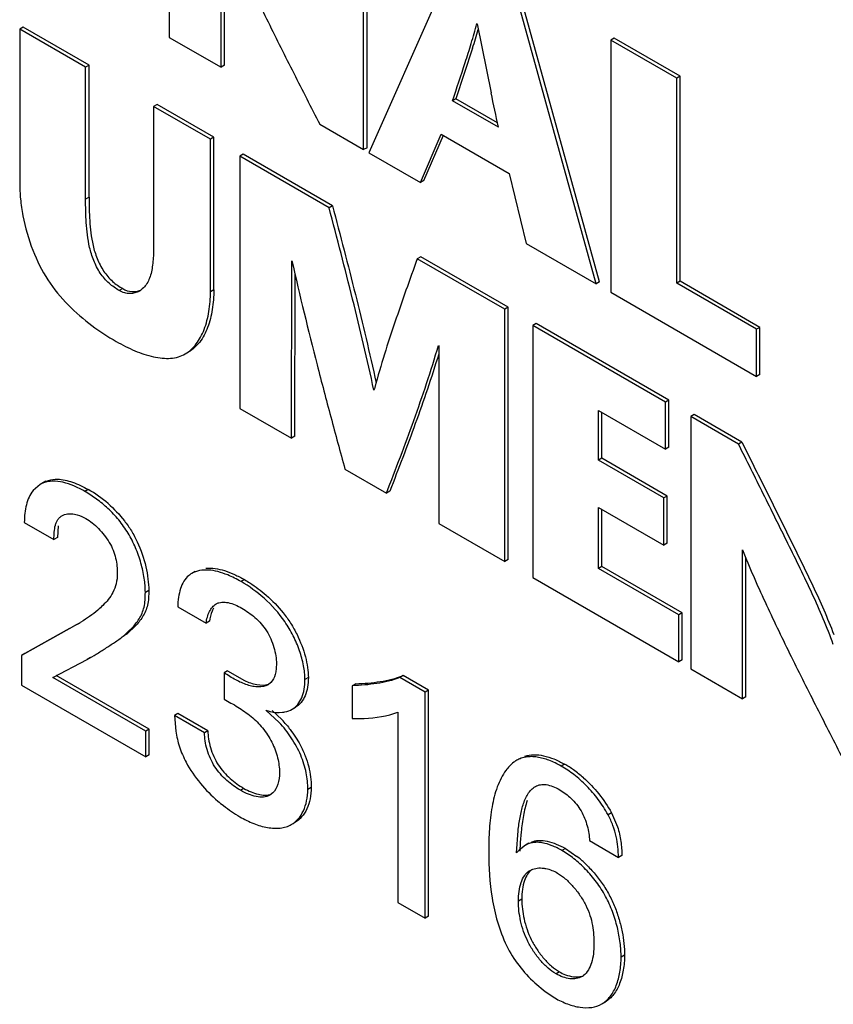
# Model space of a CAD drawing. Header units: inches. Extents: x 0 to 34, y 0 to 22.
# Tile 37 of 124: x 4.712 to 4.882, y 15.762 to 15.967. Entities that reach past the tile are written whole.
import ezdxf

# ---------------------------------------------------------------- set-up
doc = ezdxf.new("R2010")
doc.units = ezdxf.units.IN
doc.header["$LTSCALE"] = 1.87
doc.header["$MEASUREMENT"] = 0
doc.layers.get('0').update_dxf_attribs({"linetype": 'CONTINUOUS'})

msp = doc.modelspace()

# ---------------------------------------------------------------- linework, layer by layer
at = {"color": 7, "linetype": 'CONTINUOUS'}
for p, q in [((4.7435651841, 16.0155510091), (4.7435651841, 15.9630264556)), ((4.7840480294, 15.939652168), (4.7840480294, 15.9921767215)), ((4.7847551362, 15.9400604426), (4.7847551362, 15.9925849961)), ((4.7543456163, 15.9568019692), (4.7543456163, 15.9877880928)), ((4.755052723, 15.9572102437), (4.755052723, 15.9861778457)), ((4.8036609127, 15.9808524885), (4.7851509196, 15.9390153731)), ((4.8324622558, 15.9116984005), (4.8151602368, 15.974212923)), ((4.8331693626, 15.9121066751), (4.8158673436, 15.9746211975)), ((4.7131409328, 15.9651527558), (4.712433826, 15.9647444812)), ((4.7261580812, 15.9568202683), (4.712433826, 15.9647444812)), ((4.712433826, 15.9647444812), (4.712433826, 15.9326356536)), ((4.7268651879, 15.9572285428), (4.7131409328, 15.9651527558)), ((4.8076483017, 15.9658719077), (4.8105813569, 15.9514964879)), ((4.7435651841, 15.9630264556), (4.7543456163, 15.9568019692)), ((4.8362094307, 15.9628759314), (4.8355023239, 15.9624676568)), ((4.8492265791, 15.9545434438), (4.8355023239, 15.9624676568)), ((4.8355023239, 15.9624676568), (4.8355023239, 15.9099431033)), ((4.8499336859, 15.9549517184), (4.8362094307, 15.9628759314)), ((4.8067237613, 15.9607820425), (4.8032651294, 15.9502258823)), ((4.7268651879, 15.9572285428), (4.7261580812, 15.9568202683)), ((4.7261580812, 15.9293568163), (4.7261580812, 15.9568202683)), ((4.7268651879, 15.9297650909), (4.7268651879, 15.9572285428)), ((4.755052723, 15.9572102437), (4.7543456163, 15.9568019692)), ((4.8499336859, 15.9549517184), (4.8492265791, 15.9545434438)), ((4.8492265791, 15.9118420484), (4.8492265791, 15.9545434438)), ((4.8499336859, 15.912250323), (4.8499336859, 15.9549517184)), ((4.8032651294, 15.9502258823), (4.8025580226, 15.9498176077)), ((4.8121010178, 15.9443076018), (4.8025580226, 15.9498176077)), ((4.8119044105, 15.9452376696), (4.8032651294, 15.9502258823)), ((4.7410210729, 15.9490551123), (4.7403139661, 15.9486468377)), ((4.7521491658, 15.9418133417), (4.7403139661, 15.9486468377)), ((4.7403139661, 15.9486468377), (4.7403139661, 15.921415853)), ((4.7528562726, 15.9422216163), (4.7410210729, 15.9490551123)), ((4.7748890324, 15.9449404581), (4.7840480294, 15.939652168)), ((4.7528562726, 15.9422216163), (4.7521491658, 15.9418133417)), ((4.7521491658, 15.9100753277), (4.7521491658, 15.9418133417)), ((4.7528562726, 15.9104836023), (4.7528562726, 15.9422216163)), ((4.7958734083, 15.9328243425), (4.8002181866, 15.9428406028)), ((4.796580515, 15.9332326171), (4.8006642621, 15.9426471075)), ((4.8002181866, 15.9428406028), (4.8143166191, 15.9347003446)), ((4.7847551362, 15.9400604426), (4.7840480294, 15.939652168)), ((4.7589560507, 15.9386996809), (4.7582489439, 15.9382914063)), ((4.7768355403, 15.9275597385), (4.7582489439, 15.9382914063)), ((4.7582489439, 15.9382914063), (4.7582489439, 15.8857781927)), ((4.7775426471, 15.9279680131), (4.7589560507, 15.9386996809)), ((4.7851509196, 15.9390153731), (4.7958734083, 15.9328243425)), ((4.796580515, 15.9332326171), (4.7958734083, 15.9328243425)), ((4.8143166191, 15.9347003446), (4.8179032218, 15.9201046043)), ((4.7268651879, 15.9297650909), (4.7261580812, 15.9293568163)), ((4.7775426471, 15.9279680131), (4.7768355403, 15.9275597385)), ((4.8179032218, 15.9201046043), (4.8324622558, 15.9116984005)), ((4.7959185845, 15.9173579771), (4.7952114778, 15.9169497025)), ((4.813405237, 15.9064448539), (4.7952114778, 15.9169497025)), ((4.8141123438, 15.9068531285), (4.7959185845, 15.9173579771)), ((4.769028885, 15.8795539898), (4.7690646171, 15.9165208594)), ((4.7697359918, 15.8799622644), (4.7697684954, 15.913587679)), ((4.7338763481, 15.9107114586), (4.7331692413, 15.910303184)), ((4.8331693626, 15.9121066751), (4.8324622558, 15.9116984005)), ((4.8499336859, 15.912250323), (4.8492265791, 15.9118420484)), ((4.8658568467, 15.9022399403), (4.8492265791, 15.9118420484)), ((4.8665639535, 15.9026482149), (4.8499336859, 15.912250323)), ((4.7528562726, 15.9104836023), (4.7521491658, 15.9100753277)), ((4.8355023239, 15.9099431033), (4.8658568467, 15.8924167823)), ((4.8141123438, 15.9068531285), (4.813405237, 15.9064448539)), ((4.8141123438, 15.8543399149), (4.8141123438, 15.9068531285)), ((4.813405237, 15.8539316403), (4.813405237, 15.9064448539)), ((4.8199724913, 15.9034695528), (4.8192653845, 15.9030612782)), ((4.846896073, 15.887107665), (4.8192653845, 15.9030612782)), ((4.8192653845, 15.9030612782), (4.8192653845, 15.8505480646)), ((4.8476031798, 15.8875159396), (4.8199724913, 15.9034695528)), ((4.8665639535, 15.9026482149), (4.8658568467, 15.9022399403)), ((4.8665639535, 15.8928250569), (4.8665639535, 15.9026482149)), ((4.8658568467, 15.8924167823), (4.8658568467, 15.9022399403)), ((4.799673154, 15.8988479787), (4.7997094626, 15.8618394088)), ((4.7469174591, 15.8971138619), (4.7476245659, 15.8975221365)), ((4.8665639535, 15.8928250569), (4.8658568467, 15.8924167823)), ((4.8476031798, 15.8875159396), (4.846896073, 15.887107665)), ((4.846896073, 15.8772743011), (4.846896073, 15.887107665)), ((4.8476031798, 15.8776825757), (4.8476031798, 15.8875159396)), ((4.7582489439, 15.8857781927), (4.769028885, 15.8795539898)), ((4.8329606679, 15.8853204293), (4.846896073, 15.8772743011)), ((4.8329606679, 15.8749716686), (4.8329606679, 15.8853204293)), ((4.8336677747, 15.8753799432), (4.8336677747, 15.8849121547)), ((4.8528495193, 15.8844867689), (4.8521424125, 15.8840784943)), ((4.8620880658, 15.8783359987), (4.8521424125, 15.8840784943)), ((4.8521424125, 15.8840784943), (4.8521424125, 15.8315652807)), ((4.8627951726, 15.8787442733), (4.8528495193, 15.8844867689)), ((4.7697359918, 15.8799622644), (4.769028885, 15.8795539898)), ((4.8627951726, 15.8787442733), (4.8620880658, 15.8783359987)), ((4.8476031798, 15.8776825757), (4.846896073, 15.8772743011)), ((4.8336677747, 15.8753799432), (4.8329606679, 15.8749716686)), ((4.8465508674, 15.8671248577), (4.8329606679, 15.8749716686)), ((4.8472579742, 15.8675331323), (4.8336677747, 15.8753799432)), ((4.7801447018, 15.8731358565), (4.7887856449, 15.8681466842)), ((4.7166762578, 15.8699485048), (4.7152141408, 15.8686528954)), ((4.7171572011, 15.8701881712), (4.7166729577, 15.8699542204)), ((4.7173833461, 15.8703567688), (4.7166762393, 15.8699484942)), ((4.7178643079, 15.8705964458), (4.7171572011, 15.8701881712)), ((4.7266972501, 15.8688989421), (4.7259901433, 15.8684906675)), ((4.7894927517, 15.8685549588), (4.7887856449, 15.8681466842)), ((4.8472579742, 15.8675331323), (4.8465508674, 15.8671248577)), ((4.8465508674, 15.8572965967), (4.8465508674, 15.8671248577)), ((4.8472579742, 15.8577048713), (4.8472579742, 15.8675331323)), ((4.8329606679, 15.8651434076), (4.8465508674, 15.8572965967)), ((4.8329606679, 15.8524637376), (4.8329606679, 15.8651434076)), ((4.8336677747, 15.8528720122), (4.8336677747, 15.864735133)), ((4.7133879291, 15.8620299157), (4.7195692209, 15.8584609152)), ((4.7997094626, 15.8618394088), (4.813405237, 15.8539316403)), ((4.7204583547, 15.8613419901), (4.7202763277, 15.8588691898)), ((4.7202763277, 15.8588691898), (4.7195692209, 15.8584609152)), ((4.8472579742, 15.8577048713), (4.8465508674, 15.8572965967)), ((4.8629316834, 15.8253356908), (4.8629316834, 15.8563177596)), ((4.8141123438, 15.8543399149), (4.813405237, 15.8539316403)), ((4.8636387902, 15.8257439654), (4.8636387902, 15.8547063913)), ((4.7489747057, 15.8518139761), (4.7482675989, 15.8514057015)), ((4.8336677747, 15.8528720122), (4.8329606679, 15.8524637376)), ((4.8496773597, 15.8428117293), (4.8329606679, 15.8524637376)), ((4.8503844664, 15.8432200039), (4.8336677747, 15.8528720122)), ((4.7592246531, 15.8501180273), (4.7585175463, 15.8497097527)), ((4.8192653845, 15.8505480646), (4.8496773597, 15.8329885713)), ((4.7392999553, 15.8478851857), (4.7385928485, 15.8474769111)), ((4.7453250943, 15.8444731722), (4.751271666, 15.8410396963)), ((4.8503844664, 15.8432200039), (4.8496773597, 15.8428117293)), ((4.8503844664, 15.8333968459), (4.8503844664, 15.8432200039)), ((4.7519787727, 15.8414479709), (4.751271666, 15.8410396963)), ((4.8496773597, 15.8329885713), (4.8496773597, 15.8428117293)), ((4.7244920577, 15.8408767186), (4.7127981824, 15.8343530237)), ((4.7228335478, 15.8399671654), (4.7135052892, 15.8347612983)), ((4.724165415, 15.8407104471), (4.7234583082, 15.8403021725)), ((4.7347057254, 15.8387744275), (4.7339986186, 15.8383661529)), ((4.7135052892, 15.8347612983), (4.7127981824, 15.8343530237)), ((4.7127981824, 15.8343530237), (4.7127981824, 15.8281654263)), ((4.7193345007, 15.8297619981), (4.7264600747, 15.8334688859)), ((4.7271671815, 15.8338771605), (4.7264600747, 15.8334688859)), ((4.8503844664, 15.8333968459), (4.8496773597, 15.8329885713)), ((4.7556901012, 15.8311460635), (4.7549829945, 15.8307377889)), ((4.7549829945, 15.8307377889), (4.7549829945, 15.8252283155)), ((4.7556901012, 15.8311460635), (4.7592249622, 15.8291179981)), ((4.8521424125, 15.8315652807), (4.8629316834, 15.8253356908)), ((4.7387126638, 15.8185732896), (4.7193345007, 15.8297619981)), ((4.7394197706, 15.8189815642), (4.7200416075, 15.8301702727)), ((4.7647244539, 15.8286894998), (4.7641330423, 15.8282274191)), ((4.7725315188, 15.8297165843), (4.771824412, 15.8293083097)), ((4.7922838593, 15.8301444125), (4.7915767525, 15.8297361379)), ((4.7968181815, 15.8267098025), (4.7915767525, 15.8297361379)), ((4.7975252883, 15.8271180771), (4.7922838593, 15.8301444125)), ((4.7127981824, 15.8281654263), (4.7387126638, 15.8132027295)), ((4.7823907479, 15.8284454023), (4.7816836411, 15.8280371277)), ((4.7816836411, 15.8280371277), (4.7816836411, 15.8212371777)), ((4.7975252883, 15.8271180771), (4.7968181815, 15.8267098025)), ((4.7968181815, 15.7796533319), (4.7968181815, 15.8267098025)), ((4.7975252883, 15.7800616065), (4.7975252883, 15.8271180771)), ((4.8636387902, 15.8257439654), (4.8629316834, 15.8253356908)), ((4.7664608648, 15.8203998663), (4.7637010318, 15.8229161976)), ((4.765010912, 15.8228549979), (4.7670131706, 15.8209745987)), ((4.7691585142, 15.8231442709), (4.7698656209, 15.8235525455)), ((4.7911642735, 15.8225631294), (4.7911642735, 15.7829178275)), ((4.745385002, 15.8222703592), (4.7446778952, 15.8218620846)), ((4.7509215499, 15.8182570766), (4.7446778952, 15.8218620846)), ((4.7446778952, 15.8218620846), (4.7449505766, 15.8185504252)), ((4.7516286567, 15.8186653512), (4.745385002, 15.8222703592)), ((4.7394197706, 15.8189815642), (4.7387126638, 15.8185732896)), ((4.7387126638, 15.8132027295), (4.7387126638, 15.8185732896)), ((4.7394197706, 15.8136110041), (4.7394197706, 15.8189815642)), ((4.7516286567, 15.8186653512), (4.7509215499, 15.8182570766)), ((4.7394197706, 15.8136110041), (4.7387126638, 15.8132027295)), ((4.8166293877, 15.8129138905), (4.8159222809, 15.8125056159)), ((4.8258660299, 15.8117070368), (4.8251589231, 15.8112987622)), ((4.7591048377, 15.8066665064), (4.758397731, 15.8062582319)), ((4.7731212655, 15.806868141), (4.7724141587, 15.8064598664)), ((4.7651287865, 15.8057162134), (4.7645380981, 15.8052619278)), ((4.8356437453, 15.8015737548), (4.8349366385, 15.8011654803)), ((4.8356437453, 15.8015737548), (4.8368843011, 15.7986547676)), ((4.7689861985, 15.7991240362), (4.7696933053, 15.7995323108)), ((4.8158555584, 15.7932099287), (4.81619927, 15.7978390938)), ((4.8168385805, 15.7976135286), (4.8166564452, 15.7953797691)), ((4.8164183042, 15.7937952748), (4.8158555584, 15.7932099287)), ((4.8177508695, 15.7948316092), (4.8164183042, 15.7937952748)), ((4.8184575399, 15.7952396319), (4.8177504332, 15.7948313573)), ((4.8260432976, 15.7941293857), (4.8253361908, 15.7937211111)), ((4.8260432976, 15.7941293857), (4.8284488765, 15.7924874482)), ((4.8310475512, 15.7957945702), (4.8371134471, 15.792292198)), ((4.8378205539, 15.7927004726), (4.8371134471, 15.792292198)), ((4.8169751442, 15.7835875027), (4.8162680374, 15.7831792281)), ((4.7911642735, 15.7829178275), (4.7968181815, 15.7796533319)), ((4.7975252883, 15.7800616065), (4.7968181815, 15.7796533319)), ((4.8383528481, 15.7719252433), (4.8376457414, 15.7715169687)), ((4.8248058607, 15.7684571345), (4.8240987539, 15.7680488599)), ((4.8196887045, 15.766147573), (4.8218354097, 15.76436118)), ((4.8218354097, 15.76436118), (4.8238640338, 15.7630185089)), ((4.8336201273, 15.7617723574), (4.8343272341, 15.7621806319))]:
    msp.add_line(p, q, dxfattribs=at)
for centre, radius, start, end in [((4.663023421, 16.0055171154), 0.15050254, 342.7082141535, 344.2565908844), ((2.8390758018, 15.5309842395), 2.0158533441, 11.8316313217, 12.0404735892), ((4.7351729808, 15.9138957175), 0.0042804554, 300.0804260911, 310.6187848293), ((5.0133358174, 15.827468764), 0.2354774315, 164.5594971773, 164.7052392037), ((4.7192332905, 15.8651193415), 0.005477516, 109.736632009, 112.2730073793), ((4.7132797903, 15.8457087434), 0.0267920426, 49.0680110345, 59.9470463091), ((4.7505666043, 15.8474191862), 0.0046019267, 119.9719679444, 130.0687449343), ((4.7045236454, 15.8754827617), 0.0399493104, 299.9858452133, 301.1564636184), ((4.7490764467, 15.8041407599), 0.0245988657, 39.818687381, 43.183248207), ((4.8134271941, 15.7901462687), 0.024891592, 54.8713009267, 60.0184979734), ((4.8140732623, 15.791096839), 0.023742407, 48.4902016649, 54.8264680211), ((4.9034348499, 15.7898901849), 0.0869521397, 176.6673320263, 177.5427262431), ((4.8920604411, 15.7905336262), 0.0755595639, 176.3227123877, 176.653017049), ((4.813204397, 15.7731411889), 0.0246307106, 46.5619869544, 51.7625713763), ((4.8278653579, 15.770258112), 0.0032200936, 300.0358899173, 306.7395952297)]:
    msp.add_arc(centre, radius, start, end, dxfattribs=at)
for points, knots in [([(4.7543610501, 15.9877893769), (4.7557746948, 15.9841200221), (4.7589899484, 15.9769023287), (4.7641222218, 15.9662038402), (4.7694782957, 15.9555650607), (4.7730925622, 15.9484867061), (4.7748890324, 15.9449404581)], [0, 0, 0, 0, 0.2482115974, 0.4983138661, 0.7490693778, 1, 1, 1, 1]), ([(4.8025580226, 15.9498176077), (4.8034115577, 15.9524740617), (4.8047743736, 15.9564413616), (4.8064743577, 15.9617958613), (4.8072475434, 15.9645157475), (4.807619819, 15.9658890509)], [0, 0, 0, 0, 0.4967113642, 0.7467020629, 1, 1, 1, 1]), ([(4.712433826, 15.9326356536), (4.712433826, 15.9315492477), (4.7125592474, 15.9292884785), (4.7132543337, 15.9245836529), (4.7142662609, 15.9210315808), (4.7151712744, 15.9187084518)], [0, 0, 0, 0, 0.228587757, 0.4754153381, 1, 1, 1, 1]), ([(4.7331692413, 15.910303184), (4.7324222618, 15.9107344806), (4.7313329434, 15.9115164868), (4.7300501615, 15.9128011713), (4.7291736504, 15.9139544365), (4.7284362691, 15.915233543), (4.7276364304, 15.9170005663), (4.7269460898, 15.9192350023), (4.7265169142, 15.9218858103), (4.7262195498, 15.9252404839), (4.7261580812, 15.9277239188), (4.7261580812, 15.9293568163)], [0, 0, 0, 0, 0.1212153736, 0.1867532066, 0.254611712, 0.3241194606, 0.3937994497, 0.526879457, 0.6512471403, 0.7705270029, 1, 1, 1, 1]), ([(4.7268651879, 15.9297650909), (4.7268651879, 15.9281321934), (4.7269266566, 15.9256487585), (4.727224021, 15.9222940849), (4.7276531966, 15.9196432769), (4.7283435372, 15.9174088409), (4.7291433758, 15.9156418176), (4.7298807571, 15.9143627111), (4.7307572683, 15.9132094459), (4.7320400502, 15.9119247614), (4.7331293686, 15.9111427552), (4.7338763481, 15.9107114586)], [0, 0, 0, 0, 0.2294729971, 0.3487528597, 0.473120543, 0.6062005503, 0.6758805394, 0.745388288, 0.8132467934, 0.8787846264, 1, 1, 1, 1]), ([(4.7861774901, 15.889596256), (4.7848078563, 15.8959314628), (4.7825611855, 15.9054235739), (4.7793405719, 15.9180522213), (4.7776697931, 15.9243869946), (4.7768355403, 15.9275597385)], [0, 0, 0, 0, 0.4973235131, 0.7482839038, 1, 1, 1, 1]), ([(4.7775426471, 15.9279680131), (4.7783524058, 15.9248884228), (4.7799742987, 15.9187391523), (4.7831066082, 15.9064781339), (4.7852994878, 15.8972630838), (4.7866436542, 15.8911129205)], [0, 0, 0, 0, 0.2516246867, 0.5025353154, 1, 1, 1, 1]), ([(4.7403139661, 15.921415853), (4.7403139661, 15.9203674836), (4.740322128, 15.9183092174), (4.7401686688, 15.9157780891), (4.7398070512, 15.9138891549), (4.7393969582, 15.9126277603), (4.7388061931, 15.9115178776), (4.7382613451, 15.9109048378), (4.7379596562, 15.910646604)], [0, 0, 0, 0, 0.2775105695, 0.5450568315, 0.6693540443, 0.785711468, 0.8948807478, 1, 1, 1, 1]), ([(4.7151712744, 15.9187084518), (4.7160105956, 15.916553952), (4.7180536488, 15.9124256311), (4.722369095, 15.9071958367), (4.7272733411, 15.9030107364), (4.7307797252, 15.9007308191), (4.7325166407, 15.8997279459)], [0, 0, 0, 0, 0.2646473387, 0.5224781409, 0.7704407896, 1, 1, 1, 1]), ([(4.7952114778, 15.9169497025), (4.7936465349, 15.9125600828), (4.7912568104, 15.9059623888), (4.7883269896, 15.8970222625), (4.7869937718, 15.8924657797), (4.7863573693, 15.8901617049)], [0, 0, 0, 0, 0.4954125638, 0.7458908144, 1, 1, 1, 1]), ([(4.7691005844, 15.9165125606), (4.7707373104, 15.9092726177), (4.7733972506, 15.8984257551), (4.7771927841, 15.883995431), (4.7791591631, 15.8767592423), (4.7801447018, 15.8731358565)], [0, 0, 0, 0, 0.4974571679, 0.7483425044, 1, 1, 1, 1]), ([(4.7338763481, 15.9107114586), (4.7344715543, 15.910367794), (4.7357350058, 15.9099220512), (4.7370575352, 15.9101528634), (4.737605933, 15.9103891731)], [0, 0, 0, 0, 0.5350934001, 1, 1, 1, 1]), ([(4.7373184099, 15.9101917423), (4.7370302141, 15.9100253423), (4.7364019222, 15.9097582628), (4.7353591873, 15.9096179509), (4.7342414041, 15.9097824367), (4.7335237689, 15.9100984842), (4.7331692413, 15.910303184)], [0, 0, 0, 0, 0.2297213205, 0.4653602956, 0.7174052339, 1, 1, 1, 1]), ([(4.7469174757, 15.8971138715), (4.7473572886, 15.8973678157), (4.7481960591, 15.8979928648), (4.7492624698, 15.8991902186), (4.7501583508, 15.9006193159), (4.7511553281, 15.9028456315), (4.7519523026, 15.9060270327), (4.7521491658, 15.908694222), (4.7521491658, 15.9100753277)], [0, 0, 0, 0, 0.1047006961, 0.213634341, 0.3288250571, 0.4510532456, 0.7152711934, 1, 1, 1, 1]), ([(4.7528562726, 15.9104836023), (4.7528562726, 15.9091025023), (4.752659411, 15.9064353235), (4.7518624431, 15.9032539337), (4.7508654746, 15.9010276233), (4.7499696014, 15.8995985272), (4.7489032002, 15.8984011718), (4.7480644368, 15.8977761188), (4.7476246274, 15.8975221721)], [0, 0, 0, 0, 0.2847286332, 0.5489465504, 0.6711747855, 0.7863655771, 0.895299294, 1, 1, 1, 1]), ([(4.7325166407, 15.8997279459), (4.7337734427, 15.8990022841), (4.7362787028, 15.8977268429), (4.7395400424, 15.8966086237), (4.7420690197, 15.8961946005), (4.7438239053, 15.8961610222), (4.7454643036, 15.8964314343), (4.7464627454, 15.8968513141), (4.7469174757, 15.8971138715)], [0, 0, 0, 0, 0.2858057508, 0.5524177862, 0.6748323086, 0.7892045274, 0.8965909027, 1, 1, 1, 1]), ([(4.7887856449, 15.8681466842), (4.7907369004, 15.8731626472), (4.7936370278, 15.8807351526), (4.7971952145, 15.8910048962), (4.7988430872, 15.8962378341), (4.799636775, 15.8988813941)], [0, 0, 0, 0, 0.4952489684, 0.7460196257, 1, 1, 1, 1]), ([(4.7996730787, 15.8970856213), (4.7989181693, 15.894638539), (4.7973544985, 15.8897913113), (4.7940069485, 15.8802616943), (4.7913080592, 15.8732214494), (4.7894927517, 15.8685549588)], [0, 0, 0, 0, 0.2535614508, 0.504225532, 1, 1, 1, 1]), ([(4.8818172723, 15.8366483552), (4.8805343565, 15.8402300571), (4.8782676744, 15.8455083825), (4.874954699, 15.8524223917), (4.8715377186, 15.8593461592), (4.8672583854, 15.8679899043), (4.8638135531, 15.8748894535), (4.8620880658, 15.8783359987)], [0, 0, 0, 0, 0.2473763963, 0.3728525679, 0.4985764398, 0.749384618, 1, 1, 1, 1]), ([(4.8627951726, 15.8787442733), (4.8644531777, 15.8754325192), (4.8669342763, 15.8704619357), (4.8702302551, 15.8638259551), (4.8726960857, 15.858838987), (4.8751617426, 15.853846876), (4.878376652, 15.8472031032), (4.8806127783, 15.8421438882), (4.8819131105, 15.8387140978)], [0, 0, 0, 0, 0.2503954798, 0.3755931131, 0.5009397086, 0.6265251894, 0.7520108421, 1, 1, 1, 1]), ([(4.7259901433, 15.8684906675), (4.7252481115, 15.8689191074), (4.7237728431, 15.8696694), (4.7215250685, 15.8704376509), (4.7193666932, 15.8707244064), (4.7179936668, 15.8704940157), (4.7173835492, 15.8702750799)], [0, 0, 0, 0, 0.2843224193, 0.547607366, 0.7849061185, 1, 1, 1, 1]), ([(4.7178643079, 15.8705964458), (4.7180501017, 15.8706725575), (4.718834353, 15.8709444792), (4.7196749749, 15.8710406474), (4.7203029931, 15.8710290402)], [0, 0, 0, 0, 0.2422223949, 1, 1, 1, 1]), ([(4.7203029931, 15.8710290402), (4.7213620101, 15.8710094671), (4.7236106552, 15.8704924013), (4.7256546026, 15.8695009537), (4.7266972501, 15.8688989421)], [0, 0, 0, 0, 0.4680166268, 1, 1, 1, 1]), ([(4.7152141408, 15.8686528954), (4.7148923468, 15.8682425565), (4.7143299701, 15.8673018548), (4.7137604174, 15.8657017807), (4.7134442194, 15.8639136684), (4.7134041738, 15.8626686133), (4.7133879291, 15.8620299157)], [0, 0, 0, 0, 0.2238800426, 0.4659930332, 0.7257017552, 1, 1, 1, 1]), ([(4.7385928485, 15.8474769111), (4.7385928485, 15.8484560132), (4.7384121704, 15.850512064), (4.7377253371, 15.8536289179), (4.7366131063, 15.856794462), (4.7350887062, 15.8598382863), (4.7331377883, 15.862579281), (4.7308926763, 15.8649386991), (4.7285037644, 15.8669088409), (4.7268250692, 15.8680085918), (4.7259901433, 15.8684906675)], [0, 0, 0, 0, 0.1146775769, 0.2406947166, 0.3729828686, 0.5066986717, 0.6380637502, 0.7654861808, 0.8870789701, 1, 1, 1, 1]), ([(4.7308329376, 15.8659498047), (4.7320760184, 15.8648731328), (4.7338226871, 15.8630576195), (4.7357314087, 15.8602819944), (4.7365341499, 15.8587579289), (4.7368989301, 15.8579733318)], [0, 0, 0, 0, 0.4890510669, 0.7426912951, 1, 1, 1, 1]), ([(4.7212060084, 15.863405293), (4.7215702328, 15.863615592), (4.7224511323, 15.8638732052), (4.7233512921, 15.8638225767), (4.7238135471, 15.8637438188)], [0, 0, 0, 0, 0.4728276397, 1, 1, 1, 1]), ([(4.7238135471, 15.8637438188), (4.7240155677, 15.863709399), (4.7248560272, 15.8635209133), (4.7256577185, 15.863173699), (4.7262253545, 15.8628459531)], [0, 0, 0, 0, 0.2381842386, 1, 1, 1, 1]), ([(4.7195692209, 15.8584609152), (4.7195692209, 15.8589811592), (4.7195978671, 15.8599872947), (4.7197741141, 15.8612090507), (4.7200602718, 15.8620776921), (4.7203473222, 15.862630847), (4.7207303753, 15.8630831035), (4.7210422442, 15.8633107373), (4.7212060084, 15.863405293)], [0, 0, 0, 0, 0.2867218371, 0.5545113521, 0.6763039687, 0.78933232, 0.8957803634, 1, 1, 1, 1]), ([(4.7262253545, 15.8628459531), (4.7266822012, 15.8625821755), (4.727595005, 15.8619433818), (4.7288740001, 15.8607856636), (4.7300727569, 15.8594198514), (4.7311154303, 15.8579019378), (4.7319209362, 15.8562770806), (4.7324336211, 15.8546065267), (4.7327060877, 15.8529736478), (4.7327616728, 15.8519026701), (4.7327616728, 15.8513863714)], [0, 0, 0, 0, 0.1147372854, 0.2413045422, 0.3744656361, 0.5090970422, 0.6407673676, 0.7672622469, 0.88770543, 1, 1, 1, 1]), ([(4.7368989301, 15.8579733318), (4.7376705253, 15.8563137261), (4.7385542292, 15.8537475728), (4.7391821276, 15.850323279), (4.7392999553, 15.8486743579), (4.7392999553, 15.8478851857)], [0, 0, 0, 0, 0.5262229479, 0.7730961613, 1, 1, 1, 1]), ([(4.8629473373, 15.8563190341), (4.8636499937, 15.8544913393), (4.8651595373, 15.8508588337), (4.8684162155, 15.843667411), (4.8727045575, 15.8347338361), (4.8780607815, 15.8240966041), (4.8816773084, 15.8170196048), (4.8834750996, 15.8134741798)], [0, 0, 0, 0, 0.1236051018, 0.2482192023, 0.4983144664, 0.7490676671, 1, 1, 1, 1]), ([(4.7327616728, 15.8513863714), (4.7327616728, 15.8506737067), (4.732606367, 15.849314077), (4.7319243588, 15.8474804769), (4.7309391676, 15.8459799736), (4.7301498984, 15.8451509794), (4.7297594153, 15.8447561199)], [0, 0, 0, 0, 0.2857002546, 0.5422433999, 0.777373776, 1, 1, 1, 1]), ([(4.7585175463, 15.8497097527), (4.7580628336, 15.8499722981), (4.7571529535, 15.8504647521), (4.7555562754, 15.851198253), (4.7537597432, 15.8518229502), (4.7517794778, 15.8521775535), (4.7499097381, 15.8520970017), (4.7487655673, 15.8516932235), (4.748267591, 15.8514056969)], [0, 0, 0, 0, 0.1454937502, 0.2864654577, 0.4865729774, 0.6709798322, 0.8406630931, 1, 1, 1, 1]), ([(4.7512015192, 15.8524999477), (4.7524998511, 15.8526298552), (4.7545820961, 15.852253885), (4.7572004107, 15.8512149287), (4.7585491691, 15.8505080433), (4.7592246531, 15.8501180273)], [0, 0, 0, 0, 0.4622436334, 0.7236792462, 1, 1, 1, 1]), ([(4.7476043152, 15.8509409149), (4.7472155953, 15.8506133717), (4.7465217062, 15.8497727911), (4.7458529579, 15.848211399), (4.7454510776, 15.8464110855), (4.7453452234, 15.8451340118), (4.7453250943, 15.8444731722)], [0, 0, 0, 0, 0.2166900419, 0.4552627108, 0.7181614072, 1, 1, 1, 1]), ([(4.771824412, 15.8293083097), (4.771824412, 15.8302804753), (4.771587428, 15.8323298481), (4.7707413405, 15.8354028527), (4.76943952, 15.8384892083), (4.7671718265, 15.8423186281), (4.7635959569, 15.8462703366), (4.7602223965, 15.8487253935), (4.7585175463, 15.8497097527)], [0, 0, 0, 0, 0.1149891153, 0.2423196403, 0.3760299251, 0.5099767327, 0.7671484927, 1, 1, 1, 1]), ([(4.7592246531, 15.8501180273), (4.7596021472, 15.8499000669), (4.7611751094, 15.8489400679), (4.7626558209, 15.8478290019), (4.7637188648, 15.846907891)], [0, 0, 0, 0, 0.2365813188, 1, 1, 1, 1]), ([(4.7339986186, 15.8383661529), (4.7345977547, 15.8388963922), (4.7358136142, 15.8399791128), (4.7374333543, 15.8419234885), (4.7383182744, 15.843996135), (4.7385835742, 15.8459041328), (4.7385928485, 15.8469396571), (4.7385928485, 15.8474769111)], [0, 0, 0, 0, 0.2256449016, 0.4588986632, 0.7082782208, 0.8484781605, 1, 1, 1, 1]), ([(4.7392999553, 15.8478851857), (4.7392999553, 15.8473479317), (4.739290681, 15.8463124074), (4.7390253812, 15.8444044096), (4.7381404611, 15.8423317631), (4.7365207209, 15.8403873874), (4.7353048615, 15.8393046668), (4.7347057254, 15.8387744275)], [0, 0, 0, 0, 0.1515218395, 0.2917217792, 0.5411013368, 0.7743550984, 1, 1, 1, 1]), ([(4.751271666, 15.8410396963), (4.7513133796, 15.8414740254), (4.7514594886, 15.8423088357), (4.7518836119, 15.8434575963), (4.7525013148, 15.8444145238), (4.7530613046, 15.8448935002), (4.7533623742, 15.8450673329)], [0, 0, 0, 0, 0.2789008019, 0.538771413, 0.777781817, 1, 1, 1, 1]), ([(4.7533623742, 15.8450673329), (4.7535356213, 15.845167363), (4.7539097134, 15.8453338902), (4.754753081, 15.8454956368), (4.7554166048, 15.8454272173), (4.755854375, 15.8453346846)], [0, 0, 0, 0, 0.234563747, 0.4753656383, 1, 1, 1, 1]), ([(4.755854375, 15.8453346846), (4.7563374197, 15.8452325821), (4.7573167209, 15.844901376), (4.7582333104, 15.8444341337), (4.758694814, 15.8441676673)], [0, 0, 0, 0, 0.4809134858, 1, 1, 1, 1]), ([(4.7637188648, 15.846907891), (4.7650146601, 15.8457851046), (4.7668422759, 15.8439028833), (4.7688943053, 15.84105044), (4.7697745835, 15.8394814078), (4.7701740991, 15.8386698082)], [0, 0, 0, 0, 0.4886256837, 0.7422015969, 1, 1, 1, 1]), ([(4.7297594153, 15.8447561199), (4.729415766, 15.8444175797), (4.728001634, 15.843127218), (4.7264162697, 15.842036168), (4.7251924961, 15.8412958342)], [0, 0, 0, 0, 0.2522086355, 1, 1, 1, 1]), ([(4.752810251, 15.8441784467), (4.7526954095, 15.8439858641), (4.7522641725, 15.8431301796), (4.7520487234, 15.8421763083), (4.7519787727, 15.8414479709)], [0, 0, 0, 0, 0.2345656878, 1, 1, 1, 1]), ([(4.758694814, 15.8441676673), (4.7596585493, 15.8436112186), (4.7615815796, 15.8422712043), (4.76359305, 15.8400312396), (4.764748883, 15.8378217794), (4.7653844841, 15.8360570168), (4.7657753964, 15.8343100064), (4.7658783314, 15.8331554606), (4.7658783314, 15.8326059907)], [0, 0, 0, 0, 0.2342660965, 0.4905487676, 0.62402726, 0.7570774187, 0.8843304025, 1, 1, 1, 1]), ([(4.7264600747, 15.8334688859), (4.7271089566, 15.8338419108), (4.7283938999, 15.8346111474), (4.7302923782, 15.8358131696), (4.7318557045, 15.8368461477), (4.7331096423, 15.8376705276), (4.7337145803, 15.8381192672), (4.7339986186, 15.8383661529)], [0, 0, 0, 0, 0.2496246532, 0.4993798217, 0.7493817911, 0.8744849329, 1, 1, 1, 1]), ([(4.7701740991, 15.8386698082), (4.7708983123, 15.8371985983), (4.7717638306, 15.8349318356), (4.7724069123, 15.8318875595), (4.7725315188, 15.8304189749), (4.7725315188, 15.8297165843)], [0, 0, 0, 0, 0.5277091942, 0.7739614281, 1, 1, 1, 1]), ([(4.7641330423, 15.8282274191), (4.7635417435, 15.8278860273), (4.7624286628, 15.8277034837), (4.7609771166, 15.8278713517), (4.7593637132, 15.8282997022), (4.7573236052, 15.8292362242), (4.7557686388, 15.8302048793), (4.7549829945, 15.8307377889)], [0, 0, 0, 0, 0.2072686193, 0.3221396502, 0.4446424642, 0.7118137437, 1, 1, 1, 1]), ([(4.7658783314, 15.8326059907), (4.7658783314, 15.8322167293), (4.7658375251, 15.8314595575), (4.7655877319, 15.8301021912), (4.765160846, 15.8291443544), (4.7647244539, 15.8286894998)], [0, 0, 0, 0, 0.2810846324, 0.5448318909, 1, 1, 1, 1]), ([(4.7592249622, 15.8291179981), (4.7600502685, 15.8287474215), (4.7616478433, 15.8281769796), (4.7634077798, 15.8281275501), (4.764160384, 15.8283482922)], [0, 0, 0, 0, 0.5356358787, 1, 1, 1, 1]), ([(4.7691585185, 15.8231442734), (4.769597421, 15.8233976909), (4.7704219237, 15.8240989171), (4.7712465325, 15.8255742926), (4.7717273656, 15.8273522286), (4.771824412, 15.8286373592), (4.771824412, 15.8293083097)], [0, 0, 0, 0, 0.2169432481, 0.4514968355, 0.7127951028, 1, 1, 1, 1]), ([(4.7725315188, 15.8297165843), (4.7725315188, 15.8290456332), (4.7724344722, 15.8277605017), (4.7719536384, 15.8259825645), (4.7711290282, 15.8245071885), (4.7703045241, 15.8238059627), (4.7698656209, 15.8235525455)], [0, 0, 0, 0, 0.2872049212, 0.5485031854, 0.78305675, 1, 1, 1, 1]), ([(4.7915767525, 15.8297361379), (4.7900478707, 15.8291263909), (4.787589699, 15.8285548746), (4.7842562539, 15.8281705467), (4.7825458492, 15.8280601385), (4.7816836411, 15.8280371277)], [0, 0, 0, 0, 0.4901673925, 0.7431468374, 1, 1, 1, 1]), ([(4.7823907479, 15.8284454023), (4.783252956, 15.8284684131), (4.7849633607, 15.8285788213), (4.7882968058, 15.8289631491), (4.7907549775, 15.8295346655), (4.7922838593, 15.8301444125)], [0, 0, 0, 0, 0.2568531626, 0.5098326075, 1, 1, 1, 1]), ([(4.7549829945, 15.8252283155), (4.7559417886, 15.8247068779), (4.7578957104, 15.8236152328), (4.759742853, 15.8223405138), (4.7606369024, 15.8216236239)], [0, 0, 0, 0, 0.4878071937, 1, 1, 1, 1]), ([(4.7637010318, 15.8229161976), (4.76399083, 15.822823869), (4.7651020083, 15.8225210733), (4.7662777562, 15.8224158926), (4.7671212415, 15.822507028)], [0, 0, 0, 0, 0.2638947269, 1, 1, 1, 1]), ([(4.7671212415, 15.822507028), (4.767304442, 15.8225268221), (4.7680105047, 15.8226340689), (4.7686994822, 15.822879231), (4.7691585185, 15.8231442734)], [0, 0, 0, 0, 0.2579592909, 1, 1, 1, 1]), ([(4.7816836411, 15.8212371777), (4.7825167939, 15.821207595), (4.7857134, 15.8211984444), (4.788957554, 15.8217038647), (4.7911642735, 15.8225631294)], [0, 0, 0, 0, 0.2603788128, 1, 1, 1, 1]), ([(4.7606369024, 15.8216236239), (4.7614998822, 15.8209103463), (4.7631284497, 15.8192591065), (4.7644118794, 15.8173195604), (4.7649395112, 15.8162588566)], [0, 0, 0, 0, 0.485876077, 1, 1, 1, 1]), ([(4.7449505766, 15.8185504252), (4.7451112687, 15.8174614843), (4.745614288, 15.8152314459), (4.7465396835, 15.8131403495), (4.747089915, 15.8121056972)], [0, 0, 0, 0, 0.484350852, 1, 1, 1, 1]), ([(4.7516286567, 15.8186653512), (4.7516207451, 15.8181005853), (4.7517174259, 15.8169111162), (4.7522620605, 15.8144757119), (4.7535850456, 15.8115013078), (4.7561115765, 15.8086823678), (4.7580993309, 15.8072470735), (4.7591048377, 15.8066665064)], [0, 0, 0, 0, 0.1146393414, 0.2409112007, 0.5057633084, 0.7643410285, 1, 1, 1, 1]), ([(4.7724141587, 15.8064598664), (4.7724141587, 15.8076145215), (4.772239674, 15.8094003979), (4.7716507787, 15.811766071), (4.7709697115, 15.813606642), (4.7700743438, 15.8154252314), (4.7686569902, 15.8177658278), (4.7673855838, 15.8193960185), (4.7664608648, 15.8203998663)], [0, 0, 0, 0, 0.2233867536, 0.3443929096, 0.4710081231, 0.6022624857, 0.7359476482, 1, 1, 1, 1]), ([(4.7679702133, 15.8198928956), (4.7682394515, 15.8195702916), (4.7692918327, 15.8182439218), (4.7702179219, 15.8168159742), (4.7708223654, 15.8156958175)], [0, 0, 0, 0, 0.2481907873, 1, 1, 1, 1]), ([(4.758397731, 15.8062582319), (4.7573922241, 15.8068387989), (4.7554044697, 15.8082740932), (4.7528779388, 15.8110930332), (4.7515549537, 15.8140674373), (4.7510103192, 15.8165028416), (4.7509136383, 15.8176923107), (4.7509215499, 15.8182570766)], [0, 0, 0, 0, 0.2356589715, 0.4942366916, 0.7590887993, 0.8853606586, 1, 1, 1, 1]), ([(4.7649395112, 15.8162588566), (4.765452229, 15.8152281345), (4.7662072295, 15.8131552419), (4.7665255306, 15.8109664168), (4.7665255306, 15.8099290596)], [0, 0, 0, 0, 0.5260092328, 1, 1, 1, 1]), ([(4.7708223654, 15.8156958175), (4.7712177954, 15.8149630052), (4.7719161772, 15.8134890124), (4.7728491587, 15.8105588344), (4.7731212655, 15.8083109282), (4.7731212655, 15.806868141)], [0, 0, 0, 0, 0.2713628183, 0.5298165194, 1, 1, 1, 1]), ([(4.8159223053, 15.8125056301), (4.8157042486, 15.8123797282), (4.8148441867, 15.8118065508), (4.8141295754, 15.8110346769), (4.8136681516, 15.810406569)], [0, 0, 0, 0, 0.244181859, 1, 1, 1, 1]), ([(4.8251589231, 15.8112987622), (4.8243505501, 15.8117655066), (4.8227366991, 15.8125500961), (4.8206228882, 15.8131488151), (4.8190094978, 15.8132926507), (4.8178928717, 15.8132271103), (4.8168530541, 15.8129725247), (4.8162192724, 15.8126770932), (4.8159223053, 15.8125056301)], [0, 0, 0, 0, 0.2878208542, 0.550949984, 0.6718827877, 0.7858612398, 0.8942653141, 1, 1, 1, 1]), ([(4.817623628, 15.8133665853), (4.8182115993, 15.8135669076), (4.8195297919, 15.8137624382), (4.8215931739, 15.8135098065), (4.8237504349, 15.8128154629), (4.825161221, 15.8121139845), (4.8258660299, 15.8117070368)], [0, 0, 0, 0, 0.2158947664, 0.4543694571, 0.7171301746, 1, 1, 1, 1]), ([(4.747089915, 15.8121056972), (4.7479075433, 15.8105403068), (4.7499054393, 15.8076323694), (4.7523850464, 15.8051433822), (4.75369899, 15.8040160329)], [0, 0, 0, 0, 0.5049707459, 1, 1, 1, 1]), ([(4.8136681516, 15.810406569), (4.8132916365, 15.8098940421), (4.8126171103, 15.8087744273), (4.8115314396, 15.8062710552), (4.8106514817, 15.8027311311), (4.8101572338, 15.7981790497), (4.8100818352, 15.7950269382), (4.8100818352, 15.7934149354)], [0, 0, 0, 0, 0.1082803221, 0.2214678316, 0.4636427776, 0.7255366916, 1, 1, 1, 1]), ([(4.8349366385, 15.8011654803), (4.8343285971, 15.8022768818), (4.8329533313, 15.8043895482), (4.8305557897, 15.8071906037), (4.8279558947, 15.8095223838), (4.8260855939, 15.8107637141), (4.8251589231, 15.8112987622)], [0, 0, 0, 0, 0.2668360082, 0.5288614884, 0.7746183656, 1, 1, 1, 1]), ([(4.7665255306, 15.8099290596), (4.7665255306, 15.8091134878), (4.7663435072, 15.807599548), (4.7656197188, 15.8062022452), (4.7651287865, 15.8057162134)], [0, 0, 0, 0, 0.5414051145, 1, 1, 1, 1]), ([(4.8298084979, 15.8088761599), (4.8309576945, 15.8078597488), (4.8331144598, 15.8055739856), (4.8348792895, 15.8029710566), (4.8356437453, 15.8015737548)], [0, 0, 0, 0, 0.4906368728, 1, 1, 1, 1]), ([(4.7645380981, 15.8052619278), (4.7641426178, 15.8050335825), (4.7631754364, 15.8047691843), (4.7616251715, 15.8049072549), (4.75999729, 15.8054199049), (4.7589303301, 15.8059507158), (4.758397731, 15.8062582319)], [0, 0, 0, 0, 0.2119688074, 0.4488976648, 0.7145384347, 1, 1, 1, 1]), ([(4.7591048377, 15.8066665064), (4.7595916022, 15.8063854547), (4.7605724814, 15.8058930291), (4.7624423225, 15.8052534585), (4.7639725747, 15.8051537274), (4.7648135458, 15.8054674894)], [0, 0, 0, 0, 0.2827107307, 0.5485308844, 1, 1, 1, 1]), ([(4.7689862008, 15.7991240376), (4.7695226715, 15.7994337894), (4.770522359, 15.8002826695), (4.771602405, 15.8020090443), (4.77227292, 15.8041197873), (4.7724141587, 15.80565707), (4.7724141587, 15.8064598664)], [0, 0, 0, 0, 0.2200682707, 0.4559306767, 0.7148060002, 1, 1, 1, 1]), ([(4.7731212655, 15.806868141), (4.7731212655, 15.8060653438), (4.7729800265, 15.8045280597), (4.7723095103, 15.802417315), (4.7712294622, 15.8006909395), (4.7702297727, 15.7998420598), (4.7696933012, 15.7995323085)], [0, 0, 0, 0, 0.2851940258, 0.5440693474, 0.7799317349, 1, 1, 1, 1]), ([(4.81619927, 15.7978390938), (4.8163046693, 15.7987688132), (4.8165011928, 15.8001462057), (4.8168655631, 15.8019402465), (4.8172037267, 15.8032116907), (4.8176391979, 15.8043993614), (4.8183581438, 15.8057855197), (4.819160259, 15.8066789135), (4.8198039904, 15.8070505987)], [0, 0, 0, 0, 0.2756781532, 0.4095338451, 0.539157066, 0.6631022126, 0.7809923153, 1, 1, 1, 1]), ([(4.8198039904, 15.8070505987), (4.8201203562, 15.8072332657), (4.8208497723, 15.8075092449), (4.8216266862, 15.8074951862), (4.8220185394, 15.8074405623)], [0, 0, 0, 0, 0.4800725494, 1, 1, 1, 1]), ([(4.8220185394, 15.8074405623), (4.8224985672, 15.8073736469), (4.8234872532, 15.8070876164), (4.8244036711, 15.8066347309), (4.8248662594, 15.8063676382)], [0, 0, 0, 0, 0.4757121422, 1, 1, 1, 1]), ([(4.8248662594, 15.8063676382), (4.8257305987, 15.8058685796), (4.8269739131, 15.8049231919), (4.8283982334, 15.803368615), (4.8293397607, 15.8019744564), (4.8300752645, 15.800444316), (4.8306134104, 15.7988623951), (4.8309490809, 15.7973081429), (4.8310424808, 15.7962837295), (4.8310475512, 15.7957945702)], [0, 0, 0, 0, 0.2342742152, 0.3620907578, 0.4938453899, 0.6275198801, 0.7594502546, 0.8851747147, 1, 1, 1, 1]), ([(4.818098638, 15.8041155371), (4.8179202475, 15.8036206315), (4.8176217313, 15.8025857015), (4.8171758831, 15.8004184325), (4.8169525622, 15.7987449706), (4.8168385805, 15.7976135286)], [0, 0, 0, 0, 0.2378357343, 0.4858918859, 1, 1, 1, 1]), ([(4.75369899, 15.8040160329), (4.7540747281, 15.8036936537), (4.7555280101, 15.8025037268), (4.7570845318, 15.80143781), (4.7582823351, 15.8007462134)], [0, 0, 0, 0, 0.2635932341, 1, 1, 1, 1]), ([(4.7582823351, 15.8007462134), (4.759209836, 15.800210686), (4.7610643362, 15.7992937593), (4.7634908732, 15.7985520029), (4.7653621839, 15.7983268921), (4.766666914, 15.7983570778), (4.7678905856, 15.7986015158), (4.768640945, 15.798924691), (4.7689862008, 15.7991240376)], [0, 0, 0, 0, 0.2848493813, 0.5483238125, 0.670002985, 0.7848235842, 0.8939667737, 1, 1, 1, 1]), ([(4.8371134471, 15.792292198), (4.8370686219, 15.7937500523), (4.8368569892, 15.7960063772), (4.8359864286, 15.7989619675), (4.8353157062, 15.8004340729), (4.8349366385, 15.8011654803)], [0, 0, 0, 0, 0.4749076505, 0.7317668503, 1, 1, 1, 1]), ([(4.8368843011, 15.7986547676), (4.8372075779, 15.7976642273), (4.8376461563, 15.7956853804), (4.8377906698, 15.793672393), (4.8378205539, 15.7927004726)], [0, 0, 0, 0, 0.5172709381, 1, 1, 1, 1]), ([(4.8189599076, 15.7954919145), (4.819198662, 15.7955940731), (4.8197067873, 15.7957586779), (4.8208235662, 15.795893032), (4.8223483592, 15.7957141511), (4.8242086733, 15.7950972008), (4.825431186, 15.7944828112), (4.8260432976, 15.7941293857)], [0, 0, 0, 0, 0.1045972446, 0.2135877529, 0.4508249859, 0.7153126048, 1, 1, 1, 1]), ([(4.8253361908, 15.7937211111), (4.8246701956, 15.7941056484), (4.8233441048, 15.7947642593), (4.8216112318, 15.7952984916), (4.8202822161, 15.7954509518), (4.8193639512, 15.7954170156), (4.8185101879, 15.7952160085), (4.8179935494, 15.7949716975), (4.8177508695, 15.7948316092)], [0, 0, 0, 0, 0.2879858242, 0.5526883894, 0.6738808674, 0.7875000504, 0.8950677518, 1, 1, 1, 1]), ([(4.8100818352, 15.7934149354), (4.8100818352, 15.7902338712), (4.8103623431, 15.7853238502), (4.8118092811, 15.7788076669), (4.8130370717, 15.775534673), (4.8137936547, 15.7739325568)], [0, 0, 0, 0, 0.4776460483, 0.733962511, 1, 1, 1, 1]), ([(4.8376457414, 15.7715169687), (4.8376457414, 15.7725179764), (4.8375019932, 15.7746072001), (4.8369117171, 15.7777886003), (4.8359105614, 15.7810422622), (4.834477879, 15.7842297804), (4.8325851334, 15.7871852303), (4.8303557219, 15.7898031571), (4.8279428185, 15.7920082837), (4.8262076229, 15.7932179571), (4.8253361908, 15.7937211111)], [0, 0, 0, 0, 0.1133314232, 0.2363918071, 0.3656044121, 0.4978604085, 0.6307970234, 0.7615454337, 0.8860740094, 1, 1, 1, 1]), ([(4.8190866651, 15.789788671), (4.8187284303, 15.7895263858), (4.8180914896, 15.7888151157), (4.8177017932, 15.787958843), (4.8175414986, 15.7874985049)], [0, 0, 0, 0, 0.4766706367, 1, 1, 1, 1]), ([(4.8186857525, 15.7895799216), (4.8190467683, 15.7897883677), (4.8198803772, 15.7900827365), (4.8207563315, 15.7901141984), (4.821203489, 15.7900795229)], [0, 0, 0, 0, 0.4817257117, 1, 1, 1, 1]), ([(4.821203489, 15.7900795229), (4.8214651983, 15.7900592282), (4.8225818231, 15.7898961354), (4.8236484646, 15.7894576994), (4.8243963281, 15.7890258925)], [0, 0, 0, 0, 0.2331078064, 1, 1, 1, 1]), ([(4.8301397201, 15.7910260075), (4.830794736, 15.7904071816), (4.8320582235, 15.7890834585), (4.8337544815, 15.78690151), (4.835212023, 15.7845196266), (4.8363780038, 15.7819957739), (4.837269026, 15.7794112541), (4.8380775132, 15.7760754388), (4.8383528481, 15.7735544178), (4.8383528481, 15.7719252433)], [0, 0, 0, 0, 0.1266116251, 0.2566080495, 0.3876352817, 0.5180576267, 0.6464803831, 0.7710896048, 1, 1, 1, 1]), ([(4.8162680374, 15.7831792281), (4.8162680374, 15.7838575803), (4.8163431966, 15.7851665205), (4.8167319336, 15.7869997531), (4.8173519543, 15.7883324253), (4.8180541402, 15.7891481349), (4.8184680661, 15.7894542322), (4.8186857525, 15.7895799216)], [0, 0, 0, 0, 0.2855397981, 0.5498932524, 0.7855047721, 0.8941918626, 1, 1, 1, 1]), ([(4.8243963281, 15.7890258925), (4.824978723, 15.7886896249), (4.8261284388, 15.78783394), (4.8276944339, 15.7862592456), (4.8291271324, 15.7844059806), (4.8303315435, 15.7823860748), (4.8312025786, 15.7802794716), (4.8318669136, 15.7775482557), (4.8319923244, 15.7754948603), (4.8319923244, 15.774169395)], [0, 0, 0, 0, 0.1157249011, 0.2449468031, 0.381251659, 0.5178170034, 0.6484833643, 0.7719126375, 1, 1, 1, 1]), ([(4.8175414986, 15.7874985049), (4.8173327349, 15.7868989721), (4.8170514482, 15.785597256), (4.8169751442, 15.7842743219), (4.8169751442, 15.7835875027)], [0, 0, 0, 0, 0.4803356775, 1, 1, 1, 1]), ([(4.8169751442, 15.7835875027), (4.8169751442, 15.7822174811), (4.8173171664, 15.7793210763), (4.8185297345, 15.7757990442), (4.8200935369, 15.7731032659), (4.8215109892, 15.7712380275), (4.8230687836, 15.7696533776), (4.8242202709, 15.7687952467), (4.8248058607, 15.7684571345)], [0, 0, 0, 0, 0.2320336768, 0.4897796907, 0.6245985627, 0.7585022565, 0.8854768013, 1, 1, 1, 1]), ([(4.8240987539, 15.7680488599), (4.8235131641, 15.7683869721), (4.8223616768, 15.769245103), (4.8208038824, 15.7708297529), (4.8193864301, 15.7726949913), (4.8178226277, 15.7753907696), (4.8166100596, 15.7789128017), (4.8162680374, 15.7818092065), (4.8162680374, 15.7831792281)], [0, 0, 0, 0, 0.1145231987, 0.2414977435, 0.3754014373, 0.5102203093, 0.7679663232, 1, 1, 1, 1]), ([(4.8137936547, 15.7739325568), (4.8145059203, 15.772453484), (4.8162748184, 15.7696732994), (4.81849313, 15.7672513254), (4.8196887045, 15.766147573)], [0, 0, 0, 0, 0.5022138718, 1, 1, 1, 1]), ([(4.8319923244, 15.774169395), (4.8319923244, 15.7735039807), (4.8319164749, 15.7722077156), (4.8314665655, 15.7699271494), (4.8306349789, 15.7683065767), (4.8297915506, 15.7676776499)], [0, 0, 0, 0, 0.2841586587, 0.5507098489, 1, 1, 1, 1]), ([(4.8336201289, 15.7617723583), (4.8343013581, 15.7621656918), (4.8355463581, 15.7633259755), (4.8367738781, 15.7656671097), (4.837496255, 15.7684637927), (4.8376457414, 15.7704737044), (4.8376457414, 15.7715169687)], [0, 0, 0, 0, 0.2151322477, 0.4516313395, 0.7146813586, 1, 1, 1, 1]), ([(4.8383528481, 15.7719252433), (4.8383528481, 15.7708819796), (4.8382033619, 15.7688720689), (4.8374809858, 15.7660753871), (4.8362534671, 15.7637342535), (4.8350084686, 15.7625739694), (4.8343272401, 15.7621806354)], [0, 0, 0, 0, 0.2853186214, 0.5483686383, 0.7848677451, 1, 1, 1, 1]), ([(4.8294771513, 15.7674704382), (4.8291237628, 15.7672663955), (4.8282956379, 15.766989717), (4.8269382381, 15.7669879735), (4.8254993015, 15.7673407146), (4.8245636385, 15.7677804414), (4.8240987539, 15.7680488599)], [0, 0, 0, 0, 0.217250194, 0.4532412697, 0.7142063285, 1, 1, 1, 1]), ([(4.8248058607, 15.7684571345), (4.8252014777, 15.7682287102), (4.8266388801, 15.7675269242), (4.8283886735, 15.7672462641), (4.8294934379, 15.7675813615)], [0, 0, 0, 0, 0.2835153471, 1, 1, 1, 1]), ([(4.8238640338, 15.7630185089), (4.8247088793, 15.7625307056), (4.8264038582, 15.7617151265), (4.8290033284, 15.7610066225), (4.8314684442, 15.7609273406), (4.832982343, 15.7614041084), (4.8336201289, 15.7617723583)], [0, 0, 0, 0, 0.2858542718, 0.5482084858, 0.7842045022, 1, 1, 1, 1])]:
    msp.add_open_spline(points, degree=3, knots=knots, dxfattribs=at)

doc.saveas('drawing.dxf')
